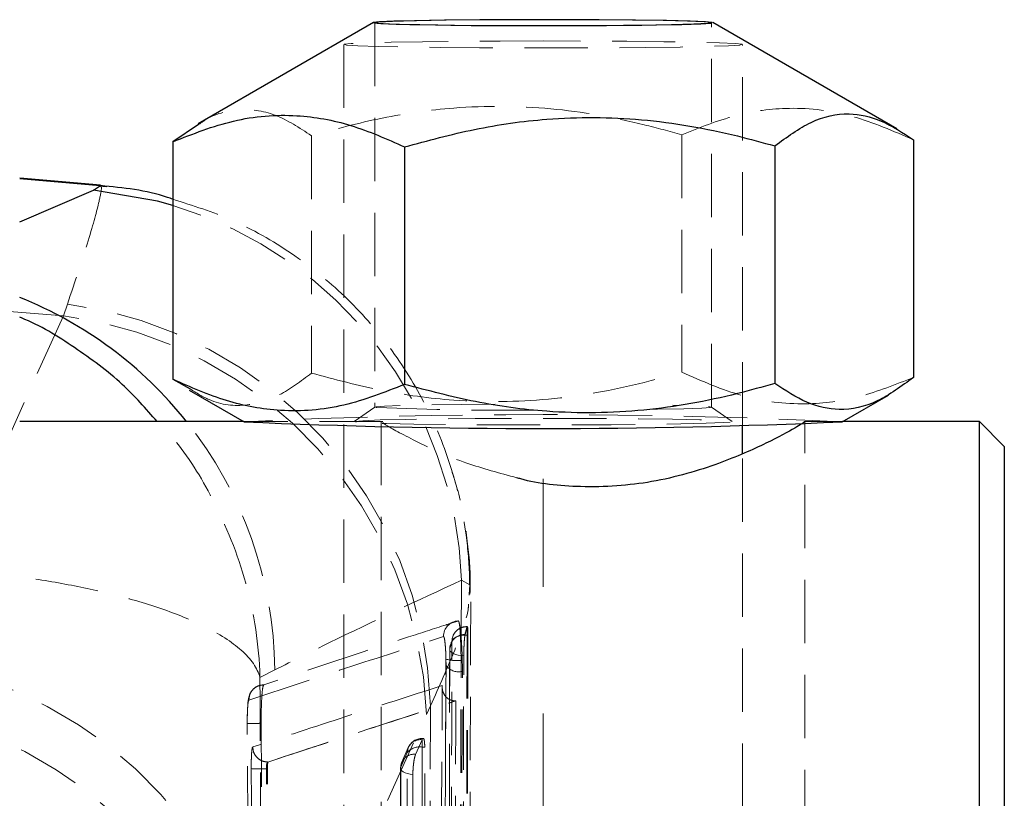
# Model space of a CAD drawing. Header units: millimetres. Extents: x 33 to 407, y 8 to 289.
# Tile 20 of 24: x 297 to 317, y 264 to 279. Entities that reach past the tile are written whole.
import ezdxf

# ---------------------------------------------------------------- set-up
doc = ezdxf.new("R2010")
doc.units = ezdxf.units.MM
doc.linetypes.add('CENTERX2', pattern=[20.32, 12.7, -2.54, 2.54, -2.54])
doc.linetypes.add('HIDDEN', pattern=[1.905, 1.27, -0.635])
doc.layers.add('FORMATO', color=179, linetype='Continuous')

msp = doc.modelspace()

# ---------------------------------------------------------------- linework, layer by layer
at = {"color": 7, "linetype": 'Continuous', "lineweight": 25}
for p, q in [((304.3889, 279.1848), (300.8676, 277.153)), ((314.8837, 277.0534), (311.1896, 279.1848)), ((300.875, 277.1402), (300.3615, 276.7954)), ((300.3615, 276.7954), (300.3615, 272.0345)), ((312.4366, 276.7113), (312.4366, 271.9505)), ((315.217, 276.833), (315.217, 272.0722)), ((305.0089, 276.6925), (305.0089, 271.9317)), ((298.9127, 275.923), (297.2893, 276.0651)), ((297.2893, 276.0577), (298.9048, 275.9165)), ((298.7696, 275.823), (298.909, 275.9161)), ((298.909, 275.9161), (298.9048, 275.9165)), ((300.3615, 272.0345), (300.7059, 271.8409)), ((300.6915, 271.8161), (301.792, 271.1811)), ((313.7865, 271.1811), (314.7158, 271.7173)), ((301.7844, 271.1855), (297.2893, 271.1855)), ((316.5393, 271.1855), (313.7941, 271.1855)), ((317.0393, 270.6855), (316.5393, 271.1855)), ((316.5393, 255.3105), (316.5393, 271.1855)), ((311.7893, 270.5529), (311.7893, 271.1062)), ((317.0393, 270.6855), (317.0393, 255.8105))]:
    msp.add_line(p, q, dxfattribs=at)
at = {"color": 7, "linetype": 'HIDDEN', "lineweight": 18}
for p, q in [((304.4143, 279.183), (304.4143, 271.4752)), ((311.1643, 271.4752), (311.1643, 279.183)), ((303.7893, 278.7456), (303.7893, 248.7346)), ((311.7893, 271.1062), (311.7893, 278.7456)), ((303.1419, 276.917), (303.1419, 272.1562)), ((310.5697, 276.9358), (310.5697, 272.175)), ((299.0358, 275.8939), (298.9101, 275.9012)), ((295.0192, 273.5564), (298.168, 273.3057)), ((298.2476, 273.5426), (298.168, 273.3057)), ((298.168, 273.3057), (295.0192, 266.3765)), ((304.4153, 271.4767), (303.9999, 271.1859)), ((311.5787, 271.1859), (311.1632, 271.4767)), ((304.5717, 271.1855), (301.7844, 271.1855)), ((304.5393, 271.1843), (304.5393, 255.3117)), ((313.7941, 271.1855), (313.0273, 271.1855)), ((313.0273, 271.1803), (313.0393, 271.1843)), ((313.0393, 255.3117), (313.0393, 271.1843)), ((311.7893, 255.8417), (311.7893, 270.5529)), ((306.1468, 266.8267), (306.1525, 268.0055)), ((306.3152, 267.9132), (306.1525, 268.0055)), ((306.3032, 267.7242), (306.3152, 267.9132)), ((306.3022, 267.7076), (306.3032, 267.7242)), ((306.2238, 266.9176), (306.2672, 267.0723)), ((306.263, 266.9053), (306.263, 267.0783)), ((306.263, 267.0723), (306.2672, 267.0723)), ((306.2194, 266.8968), (306.2238, 266.9176)), ((306.2238, 266.9176), (306.2194, 266.9176)), ((306.2194, 266.9176), (306.2194, 266.8968)), ((306.2786, 266.9053), (306.263, 266.9053)), ((305.8403, 266.4229), (305.8416, 266.2946)), ((306.145, 266.1732), (306.1437, 266.3977)), ((302.4076, 266.209), (302.1092, 266.0557)), ((306.145, 266.1732), (306.1691, 266.1732)), ((305.4496, 265.3156), (305.5292, 265.4868)), ((306.0302, 265.5865), (306.0396, 265.5864)), ((302.3009, 258.3853), (305.4496, 265.3156)), ((301.9423, 251.5792), (301.8537, 265.1296)), ((305.0801, 264.6533), (304.9515, 264.3606)), ((305.3598, 264.8077), (305.2314, 264.5149)), ((305.3636, 264.8157), (305.3598, 264.8077)), ((305.3822, 264.8348), (305.3636, 264.8348)), ((305.3636, 264.6617), (305.3636, 264.8347)), ((305.3716, 264.8281), (305.3636, 264.8157)), ((305.4139, 264.6617), (305.3636, 264.6617)), ((305.4142, 247.6231), (305.4139, 264.6617)), ((305.064, 264.5537), (304.9356, 264.261)), ((302.2669, 264.3604), (302.267, 264.3604)), ((302.2691, 264.3604), (302.267, 264.3604)), ((302.3228, 252.4903), (302.2372, 264.2253)), ((302.2599, 264.2253), (302.2372, 264.2253)), ((302.3482, 252.4903), (302.2599, 264.2253)), ((304.9307, 264.2375), (304.9308, 247.3086))]:
    msp.add_line(p, q, dxfattribs=at)
at = {"color": 8, "linetype": 'Continuous', "lineweight": 25}
for p, q in [((298.9048, 275.9165), (298.9103, 275.904)), ((297.2893, 275.1916), (298.7696, 275.823))]:
    msp.add_line(p, q, dxfattribs=at)
at = {"color": 7, "linetype": 'Continuous', "lineweight": 25, "flags": 128}
for points in [[(307.3007, 279.2418), (306.5375, 279.2382), (305.8417, 279.2317), (305.251, 279.2226), (304.7971, 279.2113), (304.5045, 279.1985), (304.3889, 279.1848), (304.4567, 279.1711), (304.7042, 279.158), (305.1179, 279.1463), (305.6757, 279.1365), (306.3474, 279.1293), (307.0969, 279.1249), (307.8837, 279.1237), (308.6654, 279.1257), (309.3998, 279.1307), (310.0475, 279.1386), (310.5734, 279.1489), (310.9492, 279.161), (311.1546, 279.1744), (311.1786, 279.1881), (311.02, 279.2016), (310.6871, 279.2141), (310.198, 279.225), (309.5791, 279.2335), (308.8636, 279.2394), (308.0903, 279.2422), (307.3007, 279.2418)], [(307.3046, 279.2413), (306.5194, 279.2376), (305.8079, 279.2307), (305.2116, 279.2211), (304.7652, 279.2092), (304.4944, 279.1958), (304.4152, 279.1817), (304.532, 279.1676), (304.8382, 279.1545), (305.3158, 279.143), (305.9372, 279.1338), (306.6663, 279.1275), (307.4606, 279.1244), (308.274, 279.1248), (309.0592, 279.1285), (309.7706, 279.1354), (310.3669, 279.145), (310.8134, 279.1569), (311.0841, 279.1703), (311.1634, 279.1844), (311.0465, 279.1985), (310.7404, 279.2116), (310.2627, 279.2231), (309.6413, 279.2323), (308.9123, 279.2386), (308.118, 279.2417), (307.3046, 279.2413)]]:
    msp.add_lwpolyline(points, dxfattribs=at)
at = {"color": 7, "linetype": 'HIDDEN', "lineweight": 18, "flags": 128}
for points in [[(307.7893, 278.8154), (306.9294, 278.8138), (306.1097, 278.809), (305.3686, 278.8012), (304.7406, 278.7908), (304.2552, 278.7783), (303.9351, 278.7643), (303.7951, 278.7494), (303.842, 278.7343), (304.0734, 278.7198), (304.4785, 278.7064), (305.0385, 278.6949), (305.7271, 278.6858), (306.5121, 278.6795), (307.3568, 278.6762), (308.2218, 278.6762), (309.0665, 278.6795), (309.8515, 278.6858), (310.5401, 278.6949), (311.1, 278.7064), (311.5052, 278.7198), (311.7366, 278.7343), (311.7834, 278.7494), (311.6435, 278.7643), (311.3233, 278.7783), (310.8379, 278.7908), (310.21, 278.8012), (309.4688, 278.809), (308.6492, 278.8138), (307.7893, 278.8154)], [(306.8235, 271.5316), (306.1517, 271.5267), (305.493, 271.5184), (304.9678, 271.5075), (304.6066, 271.4948), (304.4303, 271.4809), (304.4493, 271.4667)], [(309.9236, 271.4296), (310.0855, 271.432), (310.6107, 271.4429), (310.972, 271.4556), (311.1482, 271.4695), (311.1293, 271.4837), (310.9162, 271.4974), (310.5215, 271.5098), (310.3856, 271.5128)], [(304.038, 271.1748), (304.0109, 271.1896), (304.1733, 271.2041), (304.517, 271.2177), (305.0248, 271.2295), (305.6712, 271.2391), (306.4238, 271.246), (307.2449, 271.2497), (308.0933, 271.2502), (308.9264, 271.2474), (309.7026, 271.2414), (310.3827, 271.2325), (310.9329, 271.2212), (311.3254, 271.2081), (311.5406, 271.1938), (311.5676, 271.179), (311.4053, 271.1644), (311.0616, 271.1509), (310.5538, 271.139), (309.9074, 271.1294), (309.1547, 271.1225), (308.3336, 271.1188), (307.4853, 271.1183), (306.6521, 271.1212), (305.876, 271.1272), (305.1958, 271.136), (304.6457, 271.1473), (304.2532, 271.1604), (304.038, 271.1748)], [(305.9589, 266.7818), (305.9676, 266.8064), (305.9867, 266.8297), (306.0158, 266.8511), (306.0537, 266.8698), (306.0991, 266.885), (306.1504, 266.8962), (306.2056, 266.9031), (306.263, 266.9053)], [(306.1965, 266.49), (306.1379, 266.4945), (306.0824, 266.5039), (306.0322, 266.5177), (305.989, 266.5354), (305.9547, 266.5564), (305.9305, 266.5799), (305.9173, 266.6049), (305.9156, 266.6306)], [(302.0871, 265.8915), (302.0871, 265.8915), (302.0871, 265.8915), (302.0871, 265.8915), (302.0871, 265.8915), (302.0871, 265.8915), (301.9891, 265.8342), (301.9402, 265.7807), (301.9087, 265.7266), (301.8911, 265.6804), (301.8797, 265.6344), (301.8671, 265.5453), (301.8563, 265.372), (301.8528, 265.1872), (301.853, 265.125)], [(305.3636, 264.6617), (305.3637, 256.1109), (305.3638, 247.6231)], [(305.0642, 247.5151), (305.0642, 248.0645), (305.0642, 250.2618), (305.0641, 259.0513), (305.064, 264.5537)], [(305.1759, 264.1085), (305.1193, 264.1159), (305.0671, 264.1278), (305.0213, 264.1439), (304.9834, 264.1635), (304.9551, 264.1859), (304.9373, 264.2102), (304.9307, 264.2355), (304.9356, 264.261)], [(304.9356, 264.261), (304.9356, 263.7116), (304.9356, 261.5142), (304.9356, 252.7248), (304.9356, 247.3321)], [(305.1759, 264.1085), (305.1759, 263.5592), (305.1759, 261.3618), (305.1759, 252.5723), (305.176, 247.1796)]]:
    msp.add_lwpolyline(points, dxfattribs=at)
at = {"color": 8, "linetype": 'Continuous', "lineweight": 25, "flags": 128}
msp.add_lwpolyline([(300.3615, 275.5157), (300.0524, 275.6016), (298.7696, 275.823)], dxfattribs=at)
at = {"color": 7, "linetype": 'HIDDEN', "lineweight": 18}
for centre, radius, start, end in [((298.0198, 267.7223), 8.1376, 1.99484, 73.27579), ((297.15, 265.2317), 8.3831, 1.74339, 82.47662), ((297.0719, 264.9937), 8.3839, 2.20014, 82.48749), ((307.0685, 335.8849), 64.4714, 267.671651, 270.535859), ((294.2625, 266.1132), 8.1456, 0.67345, 38.51358), ((307.7893, 146.8154), 124.5102, 87.239178, 92.760822), ((306.0959, 266.8867), 0.3034, 92.14289, 182.07345), ((306.2565, 266.7748), 0.2976, 88.7514, 178.64687), ((306.263, 266.7739), 0.3045, 90, 164.9749), ((306.2106, 266.6226), 0.2952, 88.30749, 178.45747), ((293.9236, 258.0649), 8.3834, 2.18988, 82.49075), ((306.0578, 267.2038), 0.8106, 254.43762, 276.08412), ((306.0914, 266.479), 0.3105, 216.42937, 279.93816), ((293.5266, 257.1578), 8.3601, 2.07178, 82.99934), ((305.3287, 264.5447), 0.2648, 83.24836, 178.04523), ((305.3163, 264.3233), 0.3417, 82.03948, 137.5904), ((305.3636, 264.5303), 0.3045, 90, 156.30893), ((305.2002, 264.2519), 0.2648, 83.24752, 178.04565), ((305.2351, 264.2375), 0.3045, 156.3091, 180.00022), ((302.1329, 269.7602), 5.5359, 267.93696, 271.07942)]:
    msp.add_arc(centre, radius, start, end, dxfattribs=at)
at = {"color": 8, "linetype": 'Continuous', "lineweight": 25}
msp.add_arc((294.2774, 266.1275), 8.125, 38.49993, 68.24179, dxfattribs=at)
at = {"color": 7, "linetype": 'Continuous', "lineweight": 25}
msp.add_arc((307.7893, 405.9419), 134.8941, 267.451848, 272.548152, dxfattribs=at)
at = {"color": 7, "linetype": 'HIDDEN', "lineweight": 18}
for points, knots in [([(310.5697, 276.9358), (310.3196, 277.0048), (309.4583, 277.2422), (307.9331, 277.5112), (306.1596, 277.5252), (304.5513, 277.2982), (303.6135, 277.0446), (303.1419, 276.917)], [0, 0, 0, 0, 0.10328098, 0.3556323, 0.61404117, 0.80591559, 1, 1, 1, 1]), ([(303.1419, 276.917), (302.9005, 277.075), (302.4125, 277.3945), (301.6907, 277.4734), (301.1729, 277.3483), (300.9187, 277.1707), (300.875, 277.1402)], [0, 0, 0, 0, 0.3254275, 0.6579118, 0.9412722, 1, 1, 1, 1]), ([(315.217, 276.833), (314.8137, 277.0096), (313.9982, 277.3666), (312.79, 277.5173), (311.635, 277.3609), (310.927, 277.0784), (310.5697, 276.9358)], [0, 0, 0, 0, 0.2646024, 0.5349423, 0.7653404, 1, 1, 1, 1]), ([(298.9103, 275.904), (298.9195, 275.9003), (298.9409, 275.8918), (298.8823, 275.5802), (298.702, 274.9037), (298.4, 273.999), (298.2476, 273.5426)], [0, 0, 0, 0, 0.1582237, 0.3662184, 0.6802537, 1, 1, 1, 1]), ([(306.3152, 267.9132), (306.3144, 267.9599), (306.3089, 268.2919), (306.2441, 269.0789), (305.9828, 270.2532), (305.4665, 271.5271), (304.7399, 272.6936), (303.8317, 273.7262), (302.759, 274.5829), (301.5975, 275.2522), (300.7616, 275.5164), (300.3615, 275.6429)], [0, 0, 0, 0, 0.0133918, 0.095267, 0.2260469, 0.3568268, 0.4876021, 0.6183773, 0.7491497, 0.879922, 1, 1, 1, 1]), ([(300.7059, 271.8409), (300.8333, 271.7614), (301.2077, 271.5275), (301.8139, 271.4723), (302.5045, 271.6786), (302.9282, 271.996), (303.1419, 272.1562)], [0, 0, 0, 0, 0.159418, 0.468425, 0.7317769, 1, 1, 1, 1]), ([(303.1419, 272.1562), (303.6085, 272.0323), (304.5463, 271.7832), (306.1384, 271.5655), (307.9166, 271.5844), (309.4427, 271.8586), (310.3196, 272.1048), (310.5697, 272.175)], [0, 0, 0, 0, 0.1920504, 0.3859563, 0.6379333, 0.8967194, 1, 1, 1, 1]), ([(310.5697, 272.175), (310.973, 271.9984), (311.7885, 271.6415), (312.9967, 271.4907), (314.1517, 271.6471), (314.8597, 271.9296), (315.217, 272.0722)], [0, 0, 0, 0, 0.2646021, 0.5349419, 0.7653401, 1, 1, 1, 1]), ([(302.1092, 266.0557), (302.109, 266.0616), (302.0895, 266.6967), (301.9062, 267.9364), (301.2487, 269.5393), (300.5981, 270.6177), (300.1507, 271.0777), (300.0458, 271.1855)], [0, 0, 0, 0, 0.00318937, 0.34243974, 0.66507657, 0.92153122, 1, 1, 1, 1]), ([(307.2643, 270.058), (306.9156, 270.1523), (306.1369, 270.363), (305.2196, 270.7915), (304.5966, 271.1316), (304.5792, 271.158), (304.5717, 271.1694)], [0, 0, 0, 0, 0.2201515, 0.4916348, 0.7791513, 1, 1, 1, 1]), ([(306.3207, 267.7236), (306.3233, 267.7848), (306.3378, 268.1315), (306.2749, 268.8102), (306.1585, 269.57), (306.0112, 270.0193), (305.9637, 270.1645)], [0, 0, 0, 0, 0.0768296, 0.4350735, 0.8175349, 1, 1, 1, 1]), ([(302.1092, 266.0557), (302.1087, 266.0574), (302.0587, 266.2411), (301.8118, 266.598), (301.0916, 267.0627), (300.1555, 267.4444), (299.1568, 267.7338), (298.0819, 267.9596), (296.9962, 268.126), (295.8508, 268.2483), (295.0627, 268.289), (294.6686, 268.3093)], [0, 0, 0, 0, 0.0015896, 0.1706831, 0.3314954, 0.4593199, 0.5871197, 0.6916958, 0.7962601, 0.8981336, 1, 1, 1, 1]), ([(306.1525, 268.0055), (305.2664, 267.5947), (304.0094, 267.012), (302.7725, 266.3919), (302.4076, 266.209)], [0, 0, 0, 0, 0.7049427, 1, 1, 1, 1]), ([(306.2742, 249.1585), (306.2767, 249.7717), (306.3013, 255.9631), (306.3204, 262.1412), (306.3376, 267.7074)], [0, 0, 0, 0, 0.099044, 1, 1, 1, 1]), ([(305.5292, 265.4868), (305.7029, 265.8752), (306.0529, 266.6581), (306.2893, 267.3382), (306.2904, 267.4921), (306.2907, 267.5259)], [0, 0, 0, 0, 0.43457722, 0.87579771, 1, 1, 1, 1]), ([(306.0845, 267.1898), (306.0687, 267.1847), (305.9896, 267.1592), (305.6576, 267.0519), (304.362, 266.6321), (303.1499, 266.2294), (302.1863, 265.9093)], [0, 0, 0, 0, 0.0120414, 0.0602073, 0.2528705, 1, 1, 1, 1]), ([(306.1117, 267.124), (306.1048, 267.1516), (306.0954, 267.1891), (306.0868, 267.1897), (306.0845, 267.1898)], [0, 0, 0, 0, 0.7345631, 1, 1, 1, 1]), ([(306.1468, 266.8267), (306.146, 266.8374), (306.1397, 266.9167), (306.128, 267.0313), (306.1165, 267.0969), (306.1117, 267.124)], [0, 0, 0, 0, 0.0838403, 0.6218088, 1, 1, 1, 1]), ([(306.1437, 266.3977), (306.1423, 266.478), (306.1394, 266.6383), (306.1308, 266.8624), (306.1211, 267.0299), (306.1145, 267.0963), (306.1117, 267.124)], [0, 0, 0, 0, 0.2689985, 0.5377621, 0.8069882, 1, 1, 1, 1]), ([(306.2194, 266.9176), (306.2254, 266.9381), (306.2413, 266.9921), (306.2546, 267.0416), (306.263, 267.0723)], [0, 0, 0, 0, 0.3775663, 1, 1, 1, 1]), ([(306.2701, 267.0743), (306.2708, 267.0753), (306.2732, 267.0789), (306.2761, 267.0485), (306.2784, 266.9899), (306.2785, 266.9328), (306.2786, 266.9053)], [0, 0, 0, 0, 0.1216493, 0.4219336, 0.7218924, 1, 1, 1, 1]), ([(301.8863, 265.6027), (302.5314, 265.8155), (303.8216, 266.2412), (305.1357, 266.6642), (305.7927, 266.8757)], [0, 0, 0, 0, 0.50000179, 1, 1, 1, 1]), ([(305.7927, 266.8757), (305.7967, 266.8717), (305.8045, 266.8641), (305.8168, 266.792), (305.8274, 266.6891), (305.836, 266.5603), (305.8389, 266.4687), (305.8403, 266.4229)], [0, 0, 0, 0, 0.2124133, 0.4100409, 0.6070208, 0.803506, 1, 1, 1, 1]), ([(306.1691, 266.1732), (306.1688, 266.2483), (306.1683, 266.3985), (306.16, 266.6319), (306.151, 266.7655), (306.1468, 266.8267)], [0, 0, 0, 0, 0.3514053, 0.702798, 1, 1, 1, 1]), ([(306.1965, 266.49), (306.1967, 266.5205), (306.1973, 266.5832), (306.2012, 266.6862), (306.207, 266.7823), (306.2134, 266.8554), (306.2176, 266.8845), (306.2194, 266.8968)], [0, 0, 0, 0, 0.2017522, 0.4152888, 0.6288216, 0.8423632, 1, 1, 1, 1]), ([(306.263, 266.9053), (306.2561, 263.9851), (306.2492, 261.0425), (306.2343, 255.2022), (306.2262, 252.282), (306.2182, 249.3842)], [0, 0, 0, 0, 0.4999999, 0.5038302, 1, 1, 1, 1]), ([(306.2786, 266.9053), (306.2715, 263.9851), (306.2571, 258.1447), (306.2403, 252.3044), (306.2319, 249.3842)], [0, 0, 0, 0, 0.4999999, 1, 1, 1, 1]), ([(305.9156, 266.6306), (305.9152, 266.4474), (305.9133, 265.5317), (305.9053, 261.6855), (305.8946, 256.9231), (305.8827, 251.9977), (305.8777, 250.0027), (305.8754, 249.1071)], [0, 0, 0, 0, 0.03135521, 0.15677627, 0.65846025, 0.84667137, 1, 1, 1, 1]), ([(305.914, 249.2599), (305.9146, 249.4431), (305.9172, 250.3589), (305.9279, 254.205), (305.9403, 258.9658), (305.9522, 263.8906), (305.9569, 265.8851), (305.9589, 266.7818)], [0, 0, 0, 0, 0.0313581, 0.1567906, 0.6585208, 0.8464608, 1, 1, 1, 1]), ([(305.9589, 266.7818), (305.9507, 266.7517), (305.9374, 266.7034), (305.9216, 266.6505), (305.9156, 266.6306)], [0, 0, 0, 0, 0.6224366, 1, 1, 1, 1]), ([(305.9147, 266.6216), (305.9125, 265.4917), (305.9007, 259.6508), (305.8859, 253.8099), (305.8741, 249.099)], [0, 0, 0, 0, 0.1934495, 1, 1, 1, 1]), ([(306.1586, 248.9672), (306.159, 249.1498), (306.1612, 250.0649), (306.1703, 253.9103), (306.1828, 259.5687), (306.1925, 264.4945), (306.1965, 266.49)], [0, 0, 0, 0, 0.0312554, 0.1566757, 0.6583563, 1, 1, 1, 1]), ([(305.7575, 250.8664), (305.7807, 255.0221), (305.8097, 260.2075), (305.8353, 265.393), (305.8403, 266.4229)], [0, 0, 0, 0, 0.8013984, 1, 1, 1, 1]), ([(305.8416, 266.2946), (305.8286, 263.7341), (305.8027, 258.6132), (305.7733, 253.4921), (305.7586, 250.9316)], [0, 0, 0, 0, 0.5000004, 1, 1, 1, 1]), ([(302.1092, 266.0557), (302.1228, 263.4365), (302.15, 258.224), (302.1836, 253.0116), (302.2004, 250.4184)], [0, 0, 0, 0, 0.5024893, 1, 1, 1, 1]), ([(306.0618, 250.8108), (306.0765, 253.3712), (306.106, 258.492), (306.132, 263.6128), (306.145, 266.1732)], [0, 0, 0, 0, 0.5, 1, 1, 1, 1]), ([(306.0876, 250.8108), (306.102, 253.3712), (306.1309, 258.492), (306.1564, 263.6128), (306.1691, 266.1732)], [0, 0, 0, 0, 0.5, 1, 1, 1, 1]), ([(301.8863, 265.6027), (301.8906, 265.6429), (301.8991, 265.7232), (301.9691, 265.8247), (302.0688, 265.8949), (302.1475, 265.9046), (302.1862, 265.9093)], [0, 0, 0, 0, 0.2519002, 0.5037986, 0.7556975, 1, 1, 1, 1]), ([(305.7657, 265.8934), (305.1204, 265.6866), (303.8439, 265.2774), (302.5856, 264.8658), (301.9634, 264.6623)], [0, 0, 0, 0, 0.505571, 1, 1, 1, 1]), ([(302.1862, 265.9093), (302.1796, 265.8982), (302.1663, 265.8759), (302.1495, 265.7332), (302.1378, 265.5281), (302.1329, 265.3161), (302.133, 265.1827), (302.1331, 265.1374)], [0, 0, 0, 0, 0.2220814, 0.4438866, 0.6651389, 0.886167, 1, 1, 1, 1]), ([(305.6841, 251.666), (305.6982, 253.9911), (305.727, 258.7336), (305.7527, 263.4761), (305.7657, 265.8934)], [0, 0, 0, 0, 0.4902757, 1, 1, 1, 1]), ([(305.7657, 265.8934), (305.7657, 265.8928), (305.7619, 265.8501), (305.7704, 265.7692), (305.8236, 265.673), (305.8998, 265.616), (305.9671, 265.5907), (306.0109, 265.5877), (306.0302, 265.5865)], [0, 0, 0, 0, 0.0053152, 0.3355766, 0.6404987, 0.8090074, 0.9156935, 1, 1, 1, 1]), ([(301.8537, 265.1296), (301.8537, 265.1655), (301.8537, 265.2555), (301.8574, 265.3904), (301.8651, 265.5106), (301.8752, 265.5864), (301.8828, 265.5976), (301.8863, 265.6027)], [0, 0, 0, 0, 0.1470982, 0.3681149, 0.589478, 0.8110992, 1, 1, 1, 1]), ([(302.267, 264.3604), (302.8894, 264.5655), (304.1354, 264.9762), (305.3959, 265.3821), (306.0302, 265.5864), (306.0302, 265.5865)], [0, 0, 0, 0, 0.49949396, 0.99994905, 1, 1, 1, 1]), ([(302.2691, 264.3604), (302.8972, 264.5669), (304.1458, 264.9774), (305.4108, 265.3842), (306.0396, 265.5864)], [0, 0, 0, 0, 0.5030115, 1, 1, 1, 1]), ([(305.5292, 265.4868), (305.5206, 262.9032), (305.5001, 256.7516), (305.4767, 250.5935), (305.4632, 247.0217)], [0, 0, 0, 0, 0.4199754, 1, 1, 1, 1]), ([(306.0396, 265.5864), (306.0395, 265.5811), (306.0354, 264.8432), (306.0154, 261.1754), (305.9888, 256.646), (305.965, 252.8492), (305.9596, 251.9824)], [0, 0, 0, 0, 0.0011842, 0.1627189, 0.8088574, 1, 1, 1, 1]), ([(301.8537, 265.1301), (301.8534, 265.1304), (301.8526, 265.1311), (301.8679, 265.1321), (301.8944, 265.1332), (301.9323, 265.1342), (301.9797, 265.1352), (302.0346, 265.136), (302.0869, 265.1365), (302.1203, 265.1368), (302.1331, 265.1369)], [0, 0, 0, 0, 0.13134338, 0.26268154, 0.39402151, 0.52536449, 0.65670893, 0.78805169, 0.91939372, 1, 1, 1, 1]), ([(302.1331, 265.1369), (302.1342, 264.9339), (302.1398, 263.9191), (302.1653, 259.4018), (302.1942, 255.0876), (302.2177, 251.5852)], [0, 0, 0, 0, 0.0449321, 0.2246607, 1, 1, 1, 1]), ([(301.9634, 264.6623), (301.9614, 264.6603), (301.9557, 264.6542), (301.9469, 264.6064), (301.9389, 264.5085), (301.9338, 264.3773), (301.9337, 264.2778), (301.9336, 264.2279)], [0, 0, 0, 0, 0.1156575, 0.3365941, 0.5572964, 0.7779053, 1, 1, 1, 1]), ([(302.2669, 264.3604), (302.2274, 264.365), (302.1484, 264.3742), (302.0484, 264.4439), (301.9781, 264.5436), (301.9683, 264.6228), (301.9634, 264.6623)], [0, 0, 0, 0, 0.2500014, 0.4999995, 0.7499995, 1, 1, 1, 1]), ([(305.4139, 264.6617), (305.4134, 264.6909), (305.4122, 264.7493), (305.4028, 264.8069), (305.3923, 264.8356), (305.3844, 264.8318), (305.3822, 264.8307)], [0, 0, 0, 0, 0.29483657, 0.58960379, 0.88647639, 1, 1, 1, 1]), ([(305.2314, 264.5149), (305.2265, 264.5019), (305.2155, 264.4725), (305.1996, 264.3978), (305.1862, 264.3018), (305.1775, 264.1999), (305.1764, 264.1381), (305.1759, 264.1085)], [0, 0, 0, 0, 0.1686941, 0.3807651, 0.5928461, 0.8049213, 1, 1, 1, 1]), ([(302.2372, 264.2253), (302.2372, 264.2254), (302.2367, 264.2408), (302.2376, 264.2719), (302.2424, 264.3127), (302.2505, 264.3433), (302.2592, 264.3574), (302.2649, 264.3601), (302.2669, 264.3604), (302.2669, 264.3604)], [0, 0, 0, 0, 0.0002914, 0.2197467, 0.4400206, 0.6614321, 0.884165, 0.9976334, 1, 1, 1, 1]), ([(302.2599, 264.2253), (302.2599, 264.2408), (302.26, 264.2718), (302.2615, 264.3127), (302.2641, 264.3432), (302.2668, 264.3578), (302.2685, 264.3597), (302.2691, 264.3604)], [0, 0, 0, 0, 0.2227534, 0.4455118, 0.6679979, 0.8899015, 1, 1, 1, 1]), ([(301.9336, 264.2279), (301.9349, 264.025), (301.9416, 263.0101), (301.9679, 259.0966), (301.9969, 255.3861), (302.0195, 252.4875)], [0, 0, 0, 0, 0.0518639, 0.2593194, 1, 1, 1, 1])]:
    msp.add_open_spline(points, degree=3, knots=knots, dxfattribs=at)
at = {"color": 7, "linetype": 'Continuous', "lineweight": 25}
for points, knots in [([(300.3615, 276.7954), (300.7649, 276.9541), (301.5803, 277.275), (302.7885, 277.3722), (303.9435, 277.1647), (304.6516, 276.8509), (305.0089, 276.6925)], [0, 0, 0, 0, 0.2646022, 0.5349421, 0.7653405, 1, 1, 1, 1]), ([(305.0089, 276.6925), (305.4755, 276.8188), (306.4132, 277.0726), (308.0054, 277.2984), (309.7836, 277.2885), (311.3096, 277.022), (312.1865, 276.7803), (312.4366, 276.7113)], [0, 0, 0, 0, 0.1920503, 0.3859563, 0.6379333, 0.8967194, 1, 1, 1, 1]), ([(312.4366, 276.7113), (312.6779, 276.8895), (313.1658, 277.2498), (313.8887, 277.4055), (314.5796, 277.2537), (315.0033, 276.9741), (315.217, 276.833)], [0, 0, 0, 0, 0.2646021, 0.5349422, 0.7653405, 1, 1, 1, 1]), ([(300.3615, 275.6429), (300.3264, 275.6556), (299.8624, 275.8234), (299.3669, 275.8716), (298.909, 275.9161)], [0, 0, 0, 0, 0.0755979, 1, 1, 1, 1]), ([(305.0089, 271.9317), (304.6055, 271.773), (303.7901, 271.4521), (302.5819, 271.3548), (301.4269, 271.5624), (300.7188, 271.8762), (300.3615, 272.0345)], [0, 0, 0, 0, 0.2646023, 0.5349422, 0.7653405, 1, 1, 1, 1]), ([(315.217, 272.0722), (314.9757, 271.894), (314.4878, 271.5337), (313.765, 271.378), (313.074, 271.5298), (312.6504, 271.8094), (312.4366, 271.9505)], [0, 0, 0, 0, 0.2646021, 0.5349422, 0.7653401, 1, 1, 1, 1]), ([(312.4366, 271.9505), (312.1865, 271.8803), (311.3252, 271.6385), (309.8001, 271.3618), (308.0265, 271.3388), (306.4183, 271.5577), (305.4805, 271.8065), (305.0089, 271.9317)], [0, 0, 0, 0, 0.1032809, 0.3556326, 0.6140413, 0.8059157, 1, 1, 1, 1]), ([(313.0393, 271.1843), (312.9985, 271.1543), (312.9169, 271.0944), (312.2881, 270.7544), (311.3268, 270.328), (310.025, 269.9386), (308.6147, 269.8406), (307.6638, 269.9388), (307.289, 270.0506), (307.2643, 270.058)], [0, 0, 0, 0, 0.1585309, 0.316655, 0.4853804, 0.6694499, 0.8416763, 0.9895832, 1, 1, 1, 1])]:
    msp.add_open_spline(points, degree=3, knots=knots, dxfattribs=at)
at = {"color": 8, "linetype": 'Continuous', "lineweight": 25}
msp.add_open_spline([(300.0458, 271.1855), (299.8213, 271.442), (299.332, 272.0011), (298.3943, 272.6771), (297.6929, 273.1232), (297.3009, 273.2724), (297.2893, 273.2768)], degree=3, knots=[0, 0, 0, 0, 0.29463669, 0.642053, 0.98942967, 1, 1, 1, 1], dxfattribs=at)
at = {"layer": 'FORMATO', "linetype": 'CENTERX2', "lineweight": 18}
msp.add_line((307.7893, 151.0352), (307.7893, 270.0352), dxfattribs=at)

doc.saveas('drawing.dxf')
